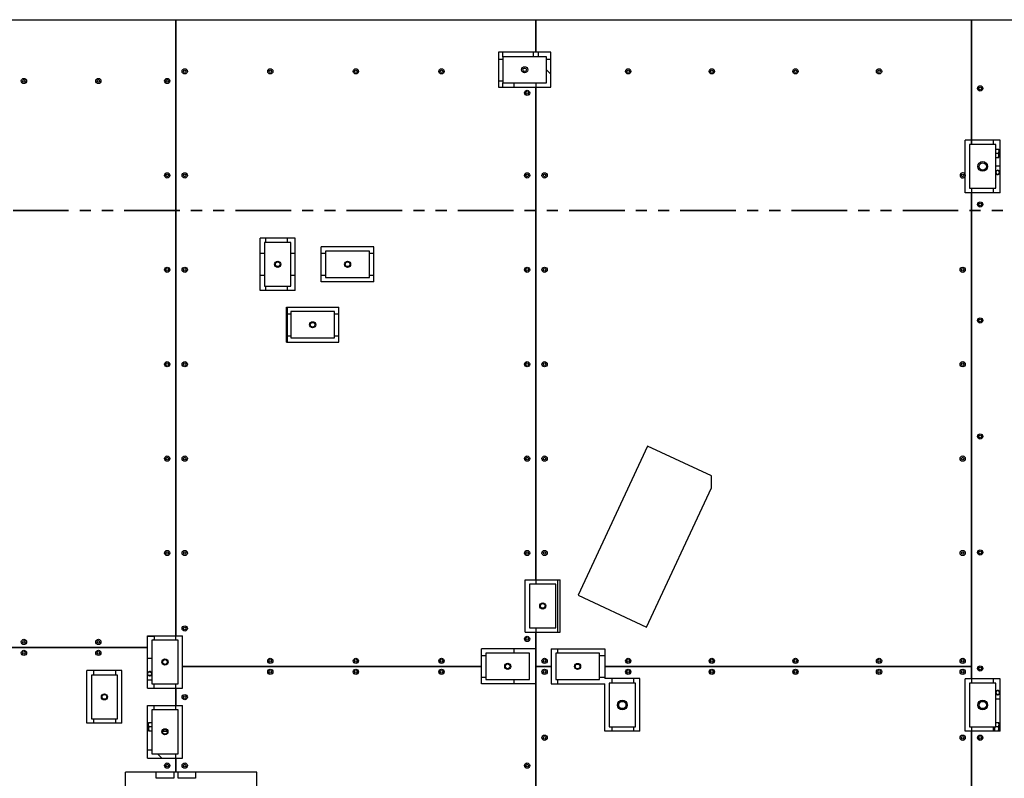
# Model space of a CAD drawing. Header units: millimetres. Extents: x 0 to 841, y 0 to 594.
# Tile 11 of 92: x 278 to 390, y 126 to 213. Entities that reach past the tile are written whole.
import ezdxf

# ---------------------------------------------------------------- set-up
doc = ezdxf.new("R2010")
doc.units = ezdxf.units.MM
doc.linetypes.add('PHANTOM', pattern=[12.7, 6.35, -1.27, 1.27, -1.27, 1.27, -1.27])
doc.layers.add('TRAIT-FORT', color=4, linetype='Continuous', lineweight=25)

msp = doc.modelspace()

# ---------------------------------------------------------------- linework, layer by layer
at = {"color": 7, "linetype": 'PHANTOM', "lineweight": 35}
msp.add_line((448.708, 191.291), (85.608, 191.291), dxfattribs=at)
at = {"layer": 'TRAIT-FORT', "color": 4, "linetype": 'Continuous', "lineweight": 25}
for p, q in [((250.015, 213.092), (295.855, 213.092)), ((295.855, 213.092), (295.855, 142.727)), ((295.865, 142.727), (295.865, 213.092)), ((295.865, 213.092), (336.955, 213.092)), ((336.955, 213.092), (336.955, 209.366)), ((336.965, 209.366), (336.965, 213.092)), ((336.965, 213.092), (386.705, 213.092)), ((386.705, 213.092), (386.705, 199.332)), ((386.715, 213.092), (442.71, 213.092)), ((386.715, 199.332), (386.715, 213.092)), ((336.965, 211.092), (336.955, 211.092)), ((295.865, 209.992), (295.855, 209.992)), ((336.955, 209.366), (332.683, 209.366)), ((332.683, 209.366), (332.683, 205.366)), ((333.21, 208.866), (333.21, 209.366)), ((336.71, 208.866), (336.71, 209.366)), ((338.683, 209.366), (336.965, 209.366)), ((337.21, 209.366), (337.21, 208.866)), ((338.683, 205.366), (338.683, 209.366)), ((386.715, 209.142), (386.705, 209.142)), ((295.86, 142.227), (295.86, 208.592)), ((295.865, 208.587), (295.86, 208.592)), ((295.86, 208.592), (295.865, 208.592)), ((295.865, 208.587), (295.86, 208.592)), ((332.683, 208.592), (333.183, 208.592)), ((338.183, 208.866), (333.183, 208.866)), ((333.183, 208.866), (333.183, 205.866)), ((338.183, 205.866), (338.183, 208.866)), ((338.183, 208.592), (338.683, 208.592)), ((386.705, 208.592), (386.71, 208.592)), ((386.71, 208.592), (386.705, 208.587)), ((386.71, 208.592), (386.705, 208.587)), ((386.71, 208.592), (386.71, 198.832)), ((295.86, 207.492), (295.855, 207.492)), ((295.86, 207.492), (295.855, 207.487)), ((295.86, 207.492), (295.855, 207.487)), ((295.86, 142.227), (295.86, 207.492)), ((338.683, 206.869), (338.183, 207.369)), ((332.683, 206.092), (333.183, 206.092)), ((333.183, 205.866), (338.183, 205.866)), ((333.21, 205.366), (333.21, 205.866)), ((334.46, 205.866), (334.46, 205.366)), ((336.96, 205.866), (336.96, 148.631)), ((386.71, 198.832), (386.71, 206.642)), ((386.715, 206.637), (386.71, 206.642)), ((386.71, 206.642), (386.715, 206.642)), ((386.715, 206.637), (386.71, 206.642)), ((332.683, 205.366), (336.955, 205.366)), ((336.955, 205.366), (336.955, 149.131)), ((336.965, 149.131), (336.965, 205.366)), ((336.965, 205.366), (338.683, 205.366)), ((386.705, 199.332), (385.996, 199.332)), ((385.996, 195.38), (385.996, 199.332)), ((389.996, 199.332), (386.715, 199.332)), ((389.21, 198.832), (389.21, 199.332)), ((389.996, 193.332), (389.996, 199.332)), ((386.496, 198.832), (386.496, 193.832)), ((389.496, 198.832), (386.496, 198.832)), ((389.496, 193.832), (389.496, 198.832)), ((389.496, 198.317), (389.761, 198.317)), ((389.835, 198.317), (389.835, 198.08)), ((389.996, 198.142), (389.835, 198.142)), ((389.835, 198.08), (389.835, 197.605)), ((389.496, 197.842), (389.761, 197.842)), ((389.496, 197.367), (389.761, 197.367)), ((389.835, 197.605), (389.835, 197.367)), ((389.835, 197.542), (389.996, 197.542)), ((389.496, 196.392), (389.996, 196.392)), ((385.996, 193.332), (385.996, 195.238)), ((386.496, 193.832), (389.496, 193.832)), ((386.71, 193.832), (386.71, 137.316)), ((389.21, 193.332), (389.21, 193.832)), ((386.705, 193.332), (385.996, 193.332)), ((386.705, 193.332), (386.705, 139.232)), ((386.715, 137.816), (386.715, 193.332)), ((389.996, 193.332), (386.715, 193.332)), ((309.486, 188.156), (305.486, 188.156)), ((305.486, 182.156), (305.486, 188.156)), ((306.11, 187.656), (306.11, 188.156)), ((308.61, 187.656), (308.61, 188.156)), ((309.486, 182.156), (309.486, 188.156)), ((305.985, 187.656), (305.985, 182.656)), ((308.985, 187.656), (305.985, 187.656)), ((308.985, 182.656), (308.985, 187.656)), ((318.459, 187.156), (312.459, 187.156)), ((312.459, 183.156), (312.459, 187.156)), ((317.959, 186.656), (312.959, 186.656)), ((312.959, 186.656), (312.959, 183.656)), ((317.959, 183.656), (317.959, 186.656)), ((318.459, 183.156), (318.459, 187.156)), ((305.486, 186.406), (305.985, 186.406)), ((308.985, 186.406), (309.486, 186.406)), ((312.459, 186.406), (312.959, 186.406)), ((317.959, 186.406), (318.459, 186.406)), ((305.486, 183.906), (305.985, 183.906)), ((308.985, 183.906), (309.486, 183.906)), ((312.459, 183.906), (312.959, 183.906)), ((312.959, 183.656), (317.959, 183.656)), ((317.959, 183.906), (318.459, 183.906)), ((309.486, 182.156), (305.486, 182.156)), ((305.985, 182.656), (308.985, 182.656)), ((306.11, 182.156), (306.11, 182.656)), ((308.61, 182.156), (308.61, 182.656)), ((318.459, 183.156), (312.459, 183.156)), ((308.473, 180.25), (314.473, 180.25)), ((308.473, 176.25), (308.473, 180.25)), ((308.61, 179.5), (308.61, 180.25)), ((314.473, 176.25), (314.473, 180.25)), ((308.61, 179.5), (308.972, 179.5)), ((308.61, 179.2), (308.61, 179.5)), ((308.61, 177.3), (308.61, 179.2)), ((313.972, 179.75), (308.972, 179.75)), ((308.972, 179.75), (308.972, 176.75)), ((313.972, 176.75), (313.972, 179.75)), ((313.972, 179.5), (314.473, 179.5)), ((308.61, 177), (308.61, 177.3)), ((308.61, 177), (308.972, 177)), ((308.61, 176.25), (308.61, 177)), ((308.972, 176.75), (313.972, 176.75)), ((313.972, 177), (314.473, 177)), ((308.473, 176.25), (314.473, 176.25)), ((349.721, 164.374), (341.785, 147.356)), ((357.01, 160.975), (349.721, 164.374)), ((357.01, 159.608), (357.01, 160.975)), ((349.598, 143.713), (357.01, 159.608)), ((335.751, 149.131), (336.955, 149.131)), ((335.751, 143.131), (335.751, 149.131)), ((336.251, 148.631), (336.251, 143.631)), ((339.251, 148.631), (336.251, 148.631)), ((336.965, 149.131), (339.751, 149.131)), ((339.251, 143.631), (339.251, 148.631)), ((339.46, 143.131), (339.46, 149.131)), ((339.751, 143.131), (339.751, 149.131)), ((341.785, 147.356), (349.598, 143.713)), ((335.751, 143.131), (336.955, 143.131)), ((336.251, 143.631), (339.251, 143.631)), ((336.955, 143.131), (336.955, 141.232)), ((336.96, 143.631), (336.96, 62.842)), ((336.965, 139.232), (336.965, 143.131)), ((336.965, 143.131), (339.751, 143.131)), ((292.609, 142.727), (295.855, 142.727)), ((292.609, 141.392), (292.609, 142.727)), ((293.36, 142.642), (292.609, 142.642)), ((293.109, 142.227), (293.109, 137.227)), ((296.109, 142.227), (293.109, 142.227)), ((293.36, 142.642), (293.36, 142.727)), ((293.36, 142.642), (293.36, 142.342)), ((293.36, 142.227), (293.36, 142.342)), ((295.865, 142.727), (296.609, 142.727)), ((296.109, 137.227), (296.109, 142.227)), ((296.609, 139.232), (296.609, 142.727)), ((250.015, 141.392), (292.609, 141.392)), ((292.609, 141.392), (250.015, 141.392)), ((292.609, 136.727), (292.609, 141.392)), ((336.955, 141.232), (330.753, 141.232)), ((330.753, 139.232), (330.753, 141.232)), ((331.253, 140.732), (331.253, 137.732)), ((336.253, 140.732), (331.253, 140.732)), ((334.46, 141.232), (334.46, 140.732)), ((336.253, 137.732), (336.253, 140.732)), ((338.727, 141.219), (344.851, 141.219)), ((338.727, 141.219), (338.727, 139.232)), ((344.227, 140.719), (339.227, 140.719)), ((339.227, 140.719), (339.227, 137.719)), ((339.46, 140.719), (339.46, 141.219)), ((344.227, 137.719), (344.227, 140.719)), ((344.851, 141.219), (344.851, 139.232)), ((293.109, 140.142), (292.609, 140.142)), ((330.753, 140.482), (331.253, 140.482)), ((344.227, 140.482), (344.851, 140.482)), ((285.702, 132.742), (285.702, 138.742)), ((289.702, 138.742), (285.702, 138.742)), ((286.46, 138.742), (286.46, 138.242)), ((288.96, 138.742), (288.96, 138.242)), ((289.702, 132.742), (289.702, 138.742)), ((296.609, 136.727), (296.609, 139.232)), ((296.609, 139.232), (330.753, 139.232)), ((330.753, 139.232), (296.609, 139.232)), ((298.36, 139.232), (298.36, 139.232)), ((299.61, 139.232), (299.61, 139.232)), ((306.11, 139.232), (306.11, 139.232)), ((308.61, 139.232), (308.61, 139.232)), ((330.753, 137.232), (330.753, 139.232)), ((336.965, 139.232), (338.727, 139.232)), ((336.965, 58.342), (336.965, 139.232)), ((338.727, 139.232), (336.965, 139.232)), ((338.727, 139.232), (338.727, 137.219)), ((344.851, 139.232), (386.705, 139.232)), ((344.851, 139.232), (344.851, 137.824)), ((386.705, 139.232), (344.851, 139.232)), ((384.21, 139.232), (384.21, 139.232)), ((386.705, 139.232), (386.705, 137.816)), ((286.202, 138.242), (286.202, 133.242)), ((289.202, 138.242), (286.202, 138.242)), ((289.202, 133.242), (289.202, 138.242)), ((293.109, 137.642), (292.609, 137.642)), ((293.109, 137.227), (296.109, 137.227)), ((293.36, 136.727), (293.36, 137.227)), ((295.86, 134.253), (295.86, 137.227)), ((330.753, 137.982), (331.253, 137.982)), ((336.955, 137.232), (330.753, 137.232)), ((331.253, 137.732), (336.253, 137.732)), ((334.46, 137.732), (334.46, 137.232)), ((336.955, 137.232), (336.955, 58.342)), ((338.727, 137.219), (344.851, 137.219)), ((339.227, 137.719), (344.227, 137.719)), ((339.46, 137.219), (339.46, 137.719)), ((344.227, 137.982), (344.851, 137.982)), ((348.851, 137.824), (344.851, 137.824)), ((344.851, 131.824), (344.851, 137.219)), ((348.34, 137.316), (345.34, 137.316)), ((345.34, 137.316), (345.34, 132.316)), ((345.66, 137.316), (345.66, 137.824)), ((348.16, 137.316), (348.16, 137.824)), ((348.34, 132.316), (348.34, 137.316)), ((348.851, 131.824), (348.851, 137.824)), ((385.996, 131.816), (385.996, 137.816)), ((386.705, 137.816), (385.996, 137.816)), ((389.496, 137.316), (386.496, 137.316)), ((386.496, 137.316), (386.496, 132.316)), ((389.996, 137.816), (386.715, 137.816)), ((389.21, 137.316), (389.21, 137.816)), ((389.496, 132.316), (389.496, 137.316)), ((389.996, 131.816), (389.996, 137.816)), ((292.609, 136.727), (295.855, 136.727)), ((295.855, 136.727), (295.855, 134.755)), ((295.865, 134.755), (295.865, 136.727)), ((295.865, 136.727), (296.609, 136.727)), ((389.996, 135.482), (389.496, 135.482)), ((292.606, 134.755), (295.855, 134.755)), ((292.606, 128.755), (292.606, 134.755)), ((296.106, 134.253), (293.106, 134.253)), ((293.106, 134.253), (293.106, 129.253)), ((293.36, 134.253), (293.36, 134.755)), ((295.865, 134.755), (296.606, 134.755)), ((296.106, 129.253), (296.106, 134.253)), ((296.606, 128.755), (296.606, 134.755)), ((289.702, 132.742), (285.702, 132.742)), ((286.202, 133.242), (289.202, 133.242)), ((286.46, 133.242), (286.46, 132.742)), ((288.96, 133.242), (288.96, 132.742)), ((292.735, 132.58), (292.735, 132.817)), ((292.808, 132.817), (293.106, 132.817)), ((389.496, 132.817), (389.761, 132.817)), ((389.835, 132.817), (389.835, 132.58)), ((292.735, 132.642), (292.606, 132.642)), ((292.606, 132.042), (292.735, 132.042)), ((292.735, 132.105), (292.735, 132.58)), ((292.735, 131.867), (292.735, 132.105)), ((292.808, 132.342), (293.106, 132.342)), ((292.808, 131.867), (293.106, 131.867)), ((294.346, 131.817), (294.866, 131.817)), ((348.851, 131.824), (344.851, 131.824)), ((345.34, 132.316), (348.34, 132.316)), ((345.66, 131.824), (345.66, 132.316)), ((348.16, 131.824), (348.16, 132.316)), ((386.705, 131.816), (385.996, 131.816)), ((386.496, 132.316), (389.496, 132.316)), ((386.705, 131.816), (386.705, 102.256)), ((386.71, 132.316), (386.71, 101.756)), ((389.996, 131.816), (386.715, 131.816)), ((386.715, 121.042), (386.715, 131.816)), ((389.21, 131.816), (389.21, 132.316)), ((389.335, 131.816), (389.335, 132.316)), ((389.408, 131.867), (389.761, 131.867)), ((389.496, 132.342), (389.761, 132.342)), ((389.996, 132.642), (389.835, 132.642)), ((389.835, 132.58), (389.835, 132.105)), ((389.835, 132.105), (389.835, 131.867)), ((389.835, 132.042), (389.996, 132.042)), ((293.106, 129.642), (292.606, 129.642)), ((292.606, 128.755), (295.855, 128.755)), ((293.106, 129.253), (296.106, 129.253)), ((294.247, 128.755), (293.75, 129.253)), ((295.855, 128.755), (295.855, 127.142)), ((295.86, 127.142), (295.86, 129.253)), ((295.865, 127.142), (295.865, 128.755)), ((295.865, 128.755), (296.606, 128.755)), ((295.855, 127.142), (290.11, 127.142)), ((290.11, 106.642), (290.11, 127.142)), ((293.61, 126.442), (293.61, 127.142)), ((295.61, 127.142), (295.61, 126.442)), ((295.86, 127.142), (295.855, 127.147)), ((295.86, 127.142), (295.855, 127.142)), ((295.865, 127.147), (295.86, 127.142)), ((295.86, 127.142), (295.865, 127.147)), ((295.86, 127.142), (295.865, 127.142)), ((305.11, 127.142), (295.865, 127.142)), ((296.11, 126.442), (296.11, 127.142)), ((298.11, 127.142), (298.11, 126.442)), ((305.11, 106.642), (305.11, 127.142)), ((295.61, 126.442), (293.61, 126.442)), ((298.11, 126.442), (296.11, 126.442))]:
    msp.add_line(p, q, dxfattribs=at)
for centre, radius in [((296.865, 207.192), 0.3), ((296.865, 207.192), 0.15), ((306.64, 207.192), 0.3), ((306.64, 207.192), 0.15), ((316.415, 207.192), 0.3), ((316.415, 207.192), 0.15), ((326.19, 207.192), 0.3), ((326.19, 207.192), 0.15), ((335.683, 207.366), 0.35), ((335.683, 207.366), 0.198), ((347.513, 207.192), 0.3), ((347.513, 207.192), 0.15), ((357.061, 207.192), 0.3), ((357.061, 207.192), 0.15), ((366.609, 207.192), 0.3), ((366.609, 207.192), 0.15), ((376.157, 207.192), 0.3), ((376.157, 207.192), 0.15), ((278.505, 206.092), 0.3), ((278.505, 206.092), 0.15), ((287.005, 206.092), 0.3), ((287.005, 206.092), 0.15), ((294.865, 206.092), 0.3), ((294.865, 206.092), 0.15), ((335.965, 204.731), 0.3), ((335.965, 204.731), 0.15), ((387.705, 205.242), 0.3), ((387.705, 205.242), 0.15), ((387.996, 196.332), 0.55), ((387.996, 196.332), 0.417), ((294.865, 195.309), 0.3), ((294.865, 195.309), 0.15), ((296.865, 195.309), 0.3), ((296.865, 195.309), 0.15), ((335.965, 195.309), 0.3), ((335.965, 195.309), 0.15), ((337.965, 195.309), 0.3), ((337.965, 195.309), 0.15), ((385.705, 195.309), 0.15), ((387.705, 191.992), 0.3), ((387.705, 191.992), 0.15), ((294.865, 184.526), 0.3), ((294.865, 184.526), 0.15), ((296.865, 184.526), 0.3), ((296.865, 184.526), 0.15), ((307.485, 185.156), 0.35), ((307.485, 185.156), 0.268), ((315.459, 185.156), 0.35), ((315.459, 185.156), 0.268), ((335.965, 184.526), 0.3), ((335.965, 184.526), 0.15), ((337.965, 184.526), 0.3), ((337.965, 184.526), 0.15), ((385.705, 184.526), 0.3), ((385.705, 184.526), 0.15), ((387.705, 178.742), 0.3), ((387.705, 178.742), 0.15), ((311.472, 178.25), 0.35), ((311.472, 178.25), 0.268), ((294.865, 173.742), 0.3), ((294.865, 173.742), 0.15), ((296.865, 173.742), 0.3), ((296.865, 173.742), 0.15), ((335.965, 173.742), 0.3), ((335.965, 173.742), 0.15), ((337.965, 173.742), 0.3), ((337.965, 173.742), 0.15), ((385.705, 173.742), 0.3), ((385.705, 173.742), 0.15), ((387.705, 165.492), 0.3), ((387.705, 165.492), 0.15), ((294.865, 162.959), 0.3), ((294.865, 162.959), 0.15), ((296.865, 162.959), 0.3), ((296.865, 162.959), 0.15), ((335.965, 162.959), 0.3), ((335.965, 162.959), 0.15), ((337.965, 162.959), 0.3), ((337.965, 162.959), 0.15), ((385.705, 162.959), 0.3), ((385.705, 162.959), 0.15), ((294.865, 152.176), 0.3), ((294.865, 152.176), 0.15), ((296.865, 152.176), 0.3), ((296.865, 152.176), 0.15), ((335.965, 152.176), 0.3), ((335.965, 152.176), 0.15), ((337.965, 152.176), 0.3), ((337.965, 152.176), 0.15), ((385.705, 152.176), 0.3), ((385.705, 152.176), 0.15), ((387.705, 152.242), 0.3), ((387.705, 152.242), 0.15), ((337.751, 146.131), 0.35), ((337.751, 146.131), 0.268), ((296.865, 143.56), 0.3), ((296.865, 143.56), 0.15), ((278.505, 142.017), 0.3), ((278.505, 142.017), 0.15), ((287.005, 142.017), 0.3), ((287.005, 142.017), 0.15), ((335.965, 142.363), 0.3), ((335.965, 142.363), 0.15), ((278.505, 140.767), 0.3), ((278.505, 140.767), 0.15), ((287.005, 140.767), 0.3), ((287.005, 140.767), 0.15), ((294.609, 139.727), 0.35), ((294.609, 139.727), 0.268), ((306.64, 139.857), 0.3), ((306.64, 139.857), 0.15), ((316.415, 139.857), 0.3), ((316.415, 139.857), 0.15), ((326.19, 139.857), 0.3), ((326.19, 139.857), 0.15), ((333.753, 139.232), 0.35), ((333.753, 139.232), 0.268), ((337.965, 139.857), 0.3), ((337.965, 139.857), 0.15), ((341.727, 139.219), 0.35), ((341.727, 139.219), 0.268), ((347.513, 139.857), 0.3), ((347.513, 139.857), 0.15), ((357.061, 139.857), 0.3), ((357.061, 139.857), 0.15), ((366.609, 139.857), 0.3), ((366.609, 139.857), 0.15), ((376.157, 139.857), 0.3), ((376.157, 139.857), 0.15), ((385.705, 139.857), 0.3), ((385.705, 139.857), 0.15), ((292.86, 138.392), 0.215), ((306.64, 138.607), 0.3), ((306.64, 138.607), 0.15), ((316.415, 138.607), 0.3), ((316.415, 138.607), 0.15), ((326.19, 138.607), 0.3), ((326.19, 138.607), 0.15), ((337.965, 138.607), 0.3), ((337.965, 138.607), 0.15), ((347.513, 138.607), 0.3), ((347.513, 138.607), 0.15), ((357.061, 138.607), 0.3), ((357.061, 138.607), 0.15), ((366.609, 138.607), 0.3), ((366.609, 138.607), 0.15), ((376.157, 138.607), 0.3), ((376.157, 138.607), 0.15), ((385.705, 138.607), 0.3), ((385.705, 138.607), 0.15), ((387.705, 138.992), 0.3), ((387.705, 138.992), 0.15), ((287.702, 135.742), 0.35), ((287.702, 135.742), 0.268), ((296.865, 135.717), 0.3), ((296.865, 135.717), 0.15), ((346.84, 134.816), 0.55), ((346.84, 134.816), 0.417), ((387.996, 134.816), 0.55), ((387.996, 134.816), 0.417), ((294.606, 131.753), 0.35), ((294.606, 131.753), 0.268), ((337.965, 131.076), 0.3), ((337.965, 131.076), 0.15), ((385.705, 131.076), 0.3), ((385.705, 131.076), 0.15), ((387.705, 131.076), 0.3), ((387.705, 131.076), 0.15), ((294.865, 127.892), 0.3), ((296.865, 127.892), 0.3), ((335.965, 127.892), 0.3), ((294.865, 127.892), 0.15), ((296.865, 127.892), 0.15), ((335.965, 127.892), 0.15)]:
    msp.add_circle(centre, radius, dxfattribs=at)
for centre, radius, start, end in [((389.71, 195.642), 0.25, 352.90622, 148.67428), ((389.71, 195.642), 0.215, 352.90622, 173.35664), ((385.705, 195.309), 0.3, 13.69165, 346.30835), ((389.71, 195.642), 0.215, 186.64336, 352.90622), ((389.71, 195.642), 0.25, 211.32572, 352.90622), ((292.86, 138.392), 0.25, 4.86648, 262.90622), ((292.86, 138.392), 0.25, 262.90622, 355.13352), ((389.71, 136.232), 0.25, 262.90622, 148.67428), ((389.71, 136.232), 0.215, 262.90622, 173.35664), ((389.71, 136.232), 0.215, 186.64336, 262.90622), ((389.71, 136.232), 0.25, 211.32572, 262.90622)]:
    msp.add_arc(centre, radius, start, end, dxfattribs=at)
for points, knots in [([(389.761, 198.317), (389.779, 198.285), (389.813, 198.219), (389.833, 198.137), (389.835, 198.09), (389.835, 198.08)], [0, 0, 0, 0, 0.4323851, 0.8795539, 1, 1, 1, 1]), ([(389.761, 198.317), (389.776, 198.317), (389.803, 198.317), (389.83, 198.317), (389.833, 198.317), (389.835, 198.317)], [0, 0, 0, 0, 0.3704571, 0.6810182, 1, 1, 1, 1]), ([(389.835, 198.08), (389.831, 198.038), (389.822, 197.955), (389.782, 197.88), (389.761, 197.842)], [0, 0, 0, 0, 0.504, 1, 1, 1, 1]), ([(389.835, 197.605), (389.831, 197.647), (389.822, 197.73), (389.782, 197.805), (389.761, 197.842)], [0, 0, 0, 0, 0.504, 1, 1, 1, 1]), ([(389.761, 197.367), (389.779, 197.4), (389.813, 197.466), (389.833, 197.548), (389.835, 197.595), (389.835, 197.605)], [0, 0, 0, 0, 0.43238505, 0.87955391, 1, 1, 1, 1]), ([(389.761, 197.367), (389.776, 197.367), (389.803, 197.367), (389.83, 197.367), (389.833, 197.367), (389.835, 197.367)], [0, 0, 0, 0, 0.3704571, 0.6810182, 1, 1, 1, 1]), ([(385.996, 195.38), (385.996, 195.368), (385.996, 195.327), (385.996, 195.278), (385.996, 195.244), (385.996, 195.238)], [0, 0, 0, 0, 0.2658926, 0.8733101, 1, 1, 1, 1]), ([(292.735, 132.58), (292.739, 132.622), (292.748, 132.705), (292.788, 132.78), (292.808, 132.817)], [0, 0, 0, 0, 0.504, 1, 1, 1, 1]), ([(292.735, 132.817), (292.736, 132.817), (292.74, 132.817), (292.766, 132.817), (292.793, 132.817), (292.808, 132.817)], [0, 0, 0, 0, 0.3099902, 0.6295459, 1, 1, 1, 1]), ([(389.761, 132.817), (389.779, 132.785), (389.813, 132.719), (389.833, 132.637), (389.835, 132.59), (389.835, 132.58)], [0, 0, 0, 0, 0.4323851, 0.8795539, 1, 1, 1, 1]), ([(389.761, 132.817), (389.776, 132.817), (389.803, 132.817), (389.83, 132.817), (389.833, 132.817), (389.835, 132.817)], [0, 0, 0, 0, 0.3704571, 0.6810182, 1, 1, 1, 1]), ([(292.808, 132.342), (292.791, 132.375), (292.756, 132.441), (292.736, 132.523), (292.735, 132.57), (292.735, 132.58)], [0, 0, 0, 0, 0.4323851, 0.8795539, 1, 1, 1, 1]), ([(292.808, 132.342), (292.791, 132.31), (292.756, 132.244), (292.736, 132.162), (292.735, 132.115), (292.735, 132.105)], [0, 0, 0, 0, 0.4323851, 0.8795539, 1, 1, 1, 1]), ([(292.735, 132.105), (292.739, 132.063), (292.748, 131.98), (292.788, 131.905), (292.808, 131.867)], [0, 0, 0, 0, 0.50400004, 1, 1, 1, 1]), ([(292.735, 131.867), (292.736, 131.867), (292.74, 131.867), (292.766, 131.867), (292.793, 131.867), (292.808, 131.867)], [0, 0, 0, 0, 0.3099902, 0.6295459, 1, 1, 1, 1]), ([(389.396, 132.316), (389.383, 132.292), (389.353, 132.235), (389.336, 132.162), (389.335, 132.115), (389.335, 132.105)], [0, 0, 0, 0, 0.3590408, 0.8639905, 1, 1, 1, 1]), ([(389.335, 132.105), (389.339, 132.063), (389.348, 131.98), (389.388, 131.905), (389.408, 131.867)], [0, 0, 0, 0, 0.50400004, 1, 1, 1, 1]), ([(389.335, 131.867), (389.336, 131.867), (389.34, 131.867), (389.366, 131.867), (389.393, 131.867), (389.408, 131.867)], [0, 0, 0, 0, 0.3099902, 0.6295459, 1, 1, 1, 1]), ([(389.835, 132.58), (389.831, 132.538), (389.822, 132.455), (389.782, 132.38), (389.761, 132.342)], [0, 0, 0, 0, 0.504, 1, 1, 1, 1]), ([(389.835, 132.105), (389.831, 132.147), (389.822, 132.23), (389.782, 132.305), (389.761, 132.342)], [0, 0, 0, 0, 0.504, 1, 1, 1, 1]), ([(389.761, 131.867), (389.779, 131.9), (389.813, 131.966), (389.833, 132.048), (389.835, 132.095), (389.835, 132.105)], [0, 0, 0, 0, 0.43238505, 0.87955391, 1, 1, 1, 1]), ([(389.761, 131.867), (389.776, 131.867), (389.803, 131.867), (389.83, 131.867), (389.833, 131.867), (389.835, 131.867)], [0, 0, 0, 0, 0.3704571, 0.6810182, 1, 1, 1, 1])]:
    msp.add_open_spline(points, degree=3, knots=knots, dxfattribs=at)

doc.saveas('drawing.dxf')
